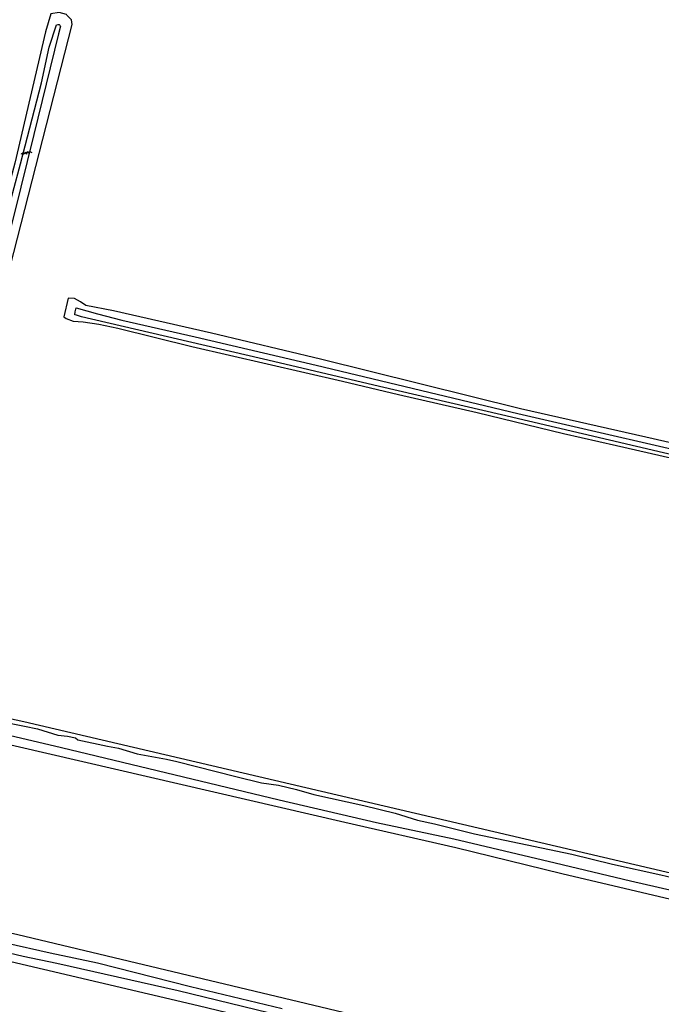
# Model space of a CAD drawing. Header units: metres. Extents: x 116958 to 118326, y 475500 to 477904.
# Tile 102 of 256: x 117627 to 117761, y 476017 to 476222. Entities that reach past the tile are written whole.
import ezdxf

# ---------------------------------------------------------------- set-up
doc = ezdxf.new("R2010")
doc.units = ezdxf.units.M
doc.header["$LTSCALE"] = 0.2
doc.layers.get('0').update_dxf_attribs({"color": 6})
doc.layers.add('B-WE-GW-WATERGANG_INSTEEK-G', color=252, linetype='Continuous')
doc.layers.add('B-WE-GW-WATERGANG_WATERLIJN-G', color=252, linetype='Continuous')

# ---------------------------------------------------------------- blocks, each defined once
blk = doc.blocks.new('BGTWT')
for centre, start_param, end_param in [((-0.024, -0.058), 5.873058, 6.693313), ((0.001, 0.072), 2.731465, 3.55172), ((0.027, -0.043), 5.873058, 6.693313), ((0.028, -0.058), 5.873058, 6.693313), ((0.053, 0.072), 2.731465, 3.55172), ((0.08, -0.043), 5.873058, 6.693313), ((0.106, 0.072), 2.731465, 3.55172), ((-0.106, 0.044), 2.731465, 3.55172), ((-0.08, -0.071), 5.873058, 6.693313), ((-0.053, 0.044), 2.731465, 3.55172), ((-0.05, 0.057), 2.731465, 3.55172), ((-0.027, -0.071), 5.873058, 6.693313), ((-0.001, 0.044), 2.731465, 3.55172), ((0.002, 0.057), 2.731465, 3.55172), ((0.055, 0.057), 2.731465, 3.55172)]:
    blk.add_ellipse(centre, major_axis=(0, 0.0627), ratio=0.52488, start_param=start_param, end_param=end_param)

msp = doc.modelspace()

# ---------------------------------------------------------------- linework, layer by layer
at = {"layer": 'B-WE-GW-WATERGANG_INSTEEK-G', "flags": 128}
for points in [[(117624.036, 476166.712), (117624.2, 476167.266), (117637.877, 476220.678), (117637.769, 476221.705), (117636.818, 476222.683), (117636.728, 476222.812), (117635.18, 476223.19), (117633.438, 476222.932), (117632.309, 476219.177), (117625.957, 476191.85), (117619.794, 476168.847)], [(117789.383, 476127.447), (117757.432, 476134.749), (117731.284, 476140.663), (117689.619, 476150.96), (117666.9, 476156.384), (117646.523, 476161.069), (117640.739, 476162.186), (117639.654, 476162.946), (117638.402, 476163.603), (117637.063, 476163.687), (117636.195, 476159.818), (117636.666, 476159.466), (117638.108, 476158.894), (117640.183, 476158.763), (117643.443, 476158.318), (117647.39, 476157.426), (117662.853, 476153.604), (117694.209, 476146.382), (117705.862, 476143.622), (117722.282, 476139.893), (117740.293, 476135.514), (117751.282, 476132.979), (117776.224, 476127.3)], [(117794.289, 476036.51), (117627.832, 476075.458), (117603.038, 476080.796), (117601.191, 476081.226)], [(117598.089, 476076.855), (117612.771, 476073.536), (117694.712, 476054.531), (117717.859, 476049.241), (117739.906, 476043.848), (117786.492, 476032.92), (117793.087, 476031.324)], [(117758.263, 476000), (117728.254, 476007.298), (117694.341, 476014.898), (117626.585, 476031.094), (117606.452, 476035.661), (117582.572, 476041.666), (117564.67, 476045.6), (117543.928, 476050.615), (117520.846, 476055.455), (117517.645, 476055.794), (117517.395, 476055.592), (117517.162, 476055.403), (117516.659, 476055.151), (117516.43, 476053.967)], [(117516.108, 476052.3), (117516.098, 476052.245), (117516.009, 476051.789), (117516.363, 476051.14), (117525.713, 476048.696), (117538.603, 476045.584), (117560.683, 476040.5), (117589.213, 476034.012), (117611.138, 476028.776), (117664.179, 476016.346), (117692.876, 476009.441), (117719.891, 476003.16), (117731.733, 476000.493), (117789.373, 475987.274)]]:
    msp.add_lwpolyline(points, dxfattribs=at)
at = {"layer": 'B-WE-GW-WATERGANG_WATERLIJN-G', "flags": 128}
for points in [[(117635.158, 476220.729), (117635.298, 476220.571), (117635.401, 476220.455), (117635.49, 476220.355), (117635.068, 476218.741), (117629.944, 476197.792), (117625.825, 476181.224), (117622.665, 476169.123), (117622.607, 476168.904), (117621.272, 476169.056), (117623.969, 476179.724), (117627.149, 476191.71), (117631.539, 476208.525), (117633.094, 476215.976), (117634.609, 476220.651), (117634.885, 476220.724), (117635.158, 476220.729)], [(117813.471, 476119.25), (117789.227, 476124.897), (117727.362, 476139.407), (117701.943, 476145.292), (117679.837, 476150.482), (117639.845, 476159.777), (117638.827, 476160.125), (117638.446, 476160.255), (117638.517, 476160.873), (117638.739, 476161.711), (117643.175, 476160.413), (117648.248, 476159.149), (117663.522, 476155.654), (117688.715, 476149.717)], [(117688.715, 476149.717), (117730.776, 476139.662), (117776.486, 476129.105), (117796.152, 476124.675), (117813.774, 476120.558)], [(117793.488, 476033.055), (117785.355, 476034.934), (117771.543, 476038.299), (117754.26, 476042.238), (117738.543, 476046.027), (117717.427, 476050.974), (117701.327, 476054.403), (117680.998, 476059.153), (117635.683, 476070), (117598.45, 476078.812), (117598.313, 476078.837)], [(117620.305, 476076.104), (117627.996, 476074.544), (117630.702, 476073.964), (117634.878, 476072.68), (117636.926, 476072.477), (117638.57, 476072.082), (117639.079, 476071.724), (117645.292, 476070.346), (117647.552, 476069.946), (117651.459, 476068.807), (117657.551, 476067.694), (117659.681, 476067.184), (117672.001, 476064.036), (117677.378, 476062.759), (117680.896, 476062.257), (117684.663, 476061.351), (117688.22, 476060.316), (117698.665, 476057.988), (117705.175, 476056.393), (117709.877, 476054.938), (117713.361, 476054.231), (117721.739, 476052.117), (117742.031, 476047.903), (117750.458, 476045.824), (117760.542, 476043.545), (117772.349, 476040.81)], [(117516.43, 476053.967), (117516.924, 476054.03), (117517.366, 476054.086), (117520.477, 476053.677), (117522.707, 476053.021), (117532.115, 476050.826), (117538.409, 476049.598), (117542.53, 476048.325), (117545.383, 476047.937), (117560.324, 476044.245), (117562.764, 476043.76), (117565.362, 476043.08), (117568.913, 476042.315), (117575.587, 476040.721), (117580.556, 476039.856), (117584.835, 476038.851), (117601.319, 476034.639), (117608.044, 476033.149), (117624.068, 476029.426), (117633.342, 476027.318), (117643.146, 476025.255), (117662.522, 476020.328), (117681.618, 476015.766)], [(117741.213, 476000), (117723.061, 476004.246), (117704.508, 476008.782), (117687.097, 476012.797), (117659.988, 476019.403), (117634.689, 476025.089), (117627.669, 476026.549), (117608.366, 476031.153), (117591.022, 476035.398), (117574.47, 476038.952), (117556.045, 476043.109), (117533.608, 476048.511), (117520.561, 476051.283), (117516.108, 476052.3)]]:
    msp.add_lwpolyline(points, dxfattribs=at)

# ---------------------------------------------------------------- block references
at = {"layer": 'B-WE-GW-WATERGANG_WATERLIJN-G', "xscale": 10, "yscale": 10, "zscale": 10}
msp.add_blockref('BGTWT', (117628.381, 476193.967), dxfattribs=at)

doc.saveas('drawing.dxf')
